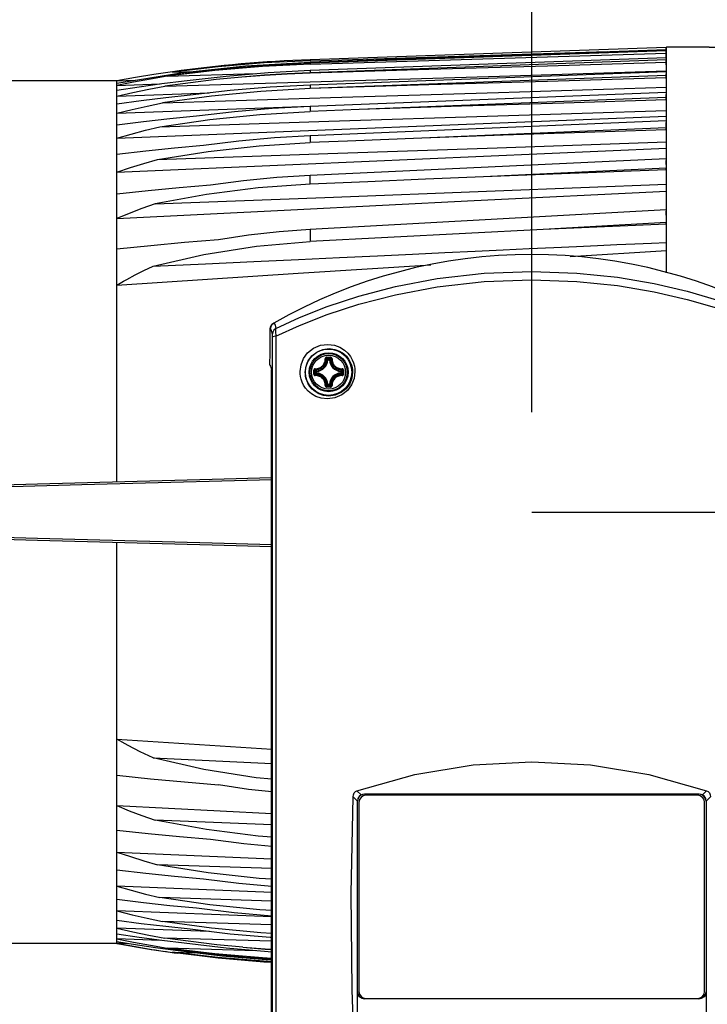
# Model space of a CAD drawing. Extents: x 0 to 420, y 0 to 297.
# Tile 17 of 65: x 84 to 113, y 205 to 246. Entities that reach past the tile are written whole.
import ezdxf

# ---------------------------------------------------------------- set-up
doc = ezdxf.new("R2010")
doc.units = 0
doc.header["$LTSCALE"] = 23.1
doc.layers.get('0').update_dxf_attribs({"linetype": 'CONTINUOUS'})
doc.layers.add('DIM_PILOTEES', color=7, linetype='CONTINUOUS')
doc.dimstyles.get("Standard").update_dxf_attribs({"dimtxt": 2.5, "dimasz": 2.5, "dimexe": 1.25, "dimexo": 0.625, "dimtad": 1, "dimcen": 2.5, "dimazin": 3, "dimtfac": 1, "dimtmove": 0, "dimatfit": 3})

# ---------------------------------------------------------------- blocks, each defined once
blk = doc.blocks.new('_FILLED')
at = {"color": 0, "linetype": 'BYBLOCK'}
blk.add_solid([(0, 0), (-1, 0.143), (-1, -0.143)], dxfattribs=at)
blk = doc.blocks.new('*D0')
at = {"layer": 'DIM_PILOTEES', "color": 2, "linetype": 'CONTINUOUS'}
for p, q in [((59.135, 242.201), (59.135, 261.795)), ((105.679, 229.586), (105.679, 261.795)), ((59.135, 259.795), (82.407, 259.795)), ((105.679, 259.795), (82.407, 259.795))]:
    blk.add_line(p, q, dxfattribs=at)
at = {"layer": 'DIM_PILOTEES', "color": 2, "linetype": 'CONTINUOUS', "xscale": 3.5, "yscale": 3.5, "zscale": 3.5}
for p, rotation in [((59.135, 259.795), 180.0000000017), ((105.679, 259.795), 1.7e-09)]:
    blk.add_blockref('_FILLED', p, dxfattribs=dict(at, rotation=rotation))
blk = doc.blocks.new('*D1')
at = {"layer": 'DIM_PILOTEES', "color": 2, "linetype": 'CONTINUOUS'}
for p, q in [((105.68, 225.385), (154.38, 225.385)), ((152.38, 225.385), (152.38, 194.85)), ((152.38, 164.315), (152.38, 194.85)), ((110.704, 164.315), (154.38, 164.315))]:
    blk.add_line(p, q, dxfattribs=at)
at = {"layer": 'DIM_PILOTEES', "color": 2, "linetype": 'CONTINUOUS', "xscale": 3.5, "yscale": 3.5, "zscale": 3.5}
for p, rotation in [((152.38, 225.385), 90), ((152.38, 164.315), 270)]:
    blk.add_blockref('_FILLED', p, dxfattribs=dict(at, rotation=rotation))
blk = doc.blocks.new('*D4')
at = {"layer": 'DIM_PILOTEES', "color": 2, "linetype": 'CONTINUOUS'}
for p, q in [((113.15, 244.945), (168.725, 244.945)), ((166.725, 244.945), (166.725, 200.61)), ((166.725, 156.275), (166.725, 200.61)), ((107.179, 156.275), (168.725, 156.275))]:
    blk.add_line(p, q, dxfattribs=at)
at = {"layer": 'DIM_PILOTEES', "color": 2, "linetype": 'CONTINUOUS', "xscale": 3.5, "yscale": 3.5, "zscale": 3.5}
for p, rotation in [((166.725, 244.945), 90.0000000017), ((166.725, 156.275), 270.0000000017)]:
    blk.add_blockref('_FILLED', p, dxfattribs=dict(at, rotation=rotation))
blk = doc.blocks.new('*D9')
at = {"layer": 'DIM_PILOTEES', "color": 2, "linetype": 'CONTINUOUS'}
for p, q in [((59.135, 242.201), (59.135, 275.69)), ((127.616, 225.385), (127.616, 275.69)), ((59.135, 273.69), (93.375, 273.69)), ((127.616, 273.69), (93.375, 273.69))]:
    blk.add_line(p, q, dxfattribs=at)
at = {"layer": 'DIM_PILOTEES', "color": 2, "linetype": 'CONTINUOUS', "xscale": 3.5, "yscale": 3.5, "zscale": 3.5}
for p, rotation in [((59.135, 273.69), 180.0000000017), ((127.616, 273.69), 1.7e-09)]:
    blk.add_blockref('_FILLED', p, dxfattribs=dict(at, rotation=rotation))

msp = doc.modelspace()

# ---------------------------------------------------------------- linework, layer by layer
at = {"color": 7, "linetype": 'CONTINUOUS'}
for p, q in [((111.332, 244.944), (96.35, 244.42)), ((111.335, 244.839), (111.332, 244.944)), ((111.35, 235.452), (111.35, 244.945)), ((113.15, 244.945), (111.35, 244.945)), ((96.35, 244.324), (111.332, 244.85)), ((111.332, 244.8), (96.35, 244.272)), ((96.35, 243.98), (111.332, 244.515)), ((96.351, 244.382), (108.848, 244.763)), ((96.351, 244.242), (111.335, 244.696)), ((111.332, 244.85), (111.332, 244.8)), ((111.335, 244.696), (111.332, 244.8)), ((111.332, 244.515), (111.332, 244.482)), ((111.332, 244.482), (111.332, 244.412)), ((111.343, 244.476), (111.335, 244.696)), ((96.35, 244.42), (96.351, 244.382)), ((111.332, 244.412), (96.35, 243.874)), ((96.35, 244.272), (96.35, 244.324)), ((96.35, 244.272), (96.351, 244.242)), ((111.335, 244.31), (111.332, 244.412)), ((111.338, 244.366), (111.346, 244.366)), ((90.338, 243.731), (94.052, 243.843)), ((90.561, 243.902), (91.525, 243.932)), ((96.346, 243.494), (104.314, 243.736)), ((96.35, 243.98), (96.35, 243.874)), ((96.35, 243.373), (111.332, 243.926)), ((96.35, 243.874), (96.351, 243.855)), ((111.332, 243.766), (96.35, 243.208)), ((104.314, 243.736), (111.347, 243.95)), ((111.332, 243.926), (111.332, 243.874)), ((111.332, 243.874), (111.332, 243.766)), ((111.334, 243.668), (111.332, 243.766)), ((111.334, 243.668), (111.339, 243.535)), ((88.22, 243.538), (77.976, 243.538)), ((88.22, 243.53), (88.982, 243.557)), ((88.22, 226.653), (88.22, 243.538)), ((88.22, 243.343), (90.031, 243.407)), ((90.234, 243.308), (96.346, 243.494)), ((96.35, 243.373), (96.35, 243.208)), ((111.339, 243.535), (111.343, 243.403)), ((88.22, 242.896), (92.104, 243.037)), ((96.35, 242.475), (111.332, 243.057)), ((111.332, 242.833), (98.411, 242.325)), ((111.332, 243.057), (111.332, 242.983)), ((111.332, 243.039), (111.35, 243.04)), ((111.332, 242.983), (111.332, 242.833)), ((111.334, 242.74), (111.332, 242.833)), ((88.22, 242.17), (96.35, 242.476)), ((96.35, 242.475), (96.35, 242.249)), ((111.334, 242.74), (111.338, 242.591)), ((88.22, 241.125), (111.35, 242.049)), ((98.411, 242.325), (96.35, 242.249)), ((96.35, 241.238), (111.332, 241.863)), ((111.332, 241.563), (101.047, 241.126)), ((111.332, 241.863), (111.332, 241.764)), ((111.332, 241.764), (111.332, 241.563)), ((111.333, 241.505), (111.332, 241.563)), ((96.35, 241.238), (96.35, 240.94)), ((111.333, 241.476), (111.333, 241.505)), ((111.334, 241.464), (111.333, 241.476)), ((97.916, 241.002), (96.35, 240.94)), ((101.047, 241.126), (97.916, 241.002)), ((96.35, 239.572), (111.332, 240.268)), ((111.332, 240.268), (111.332, 240.136)), ((111.332, 240.136), (111.332, 239.867)), ((96.35, 239.182), (96.35, 239.572)), ((111.332, 239.867), (103.642, 239.502)), ((111.333, 239.789), (111.332, 239.867)), ((96.35, 237.299), (111.332, 238.119)), ((111.332, 238.119), (111.332, 237.938)), ((111.332, 237.938), (111.332, 237.57)), ((111.332, 237.57), (106.163, 237.277)), ((111.333, 237.503), (106.163, 237.277)), ((111.333, 237.503), (111.332, 237.57)), ((96.35, 237.299), (96.35, 236.768)), ((107.297, 236.148), (111.35, 236.394)), ((94.821, 233.344), (94.741, 233.277)), ((94.817, 233.342), (94.821, 233.344)), ((94.822, 233.344), (94.817, 233.342)), ((94.817, 233.342), (94.818, 233.342)), ((94.821, 233.344), (94.821, 233.344)), ((94.821, 233.344), (94.851, 233.327)), ((94.668, 233.084), (94.67, 233.085)), ((97.096, 231.788), (97.066, 231.79)), ((97.096, 231.788), (97.096, 231.818)), ((97.096, 231.818), (97.163, 231.818)), ((97.096, 231.788), (97.163, 231.788)), ((97.163, 231.788), (97.163, 231.818)), ((97.163, 231.788), (97.193, 231.79)), ((94.673, 231.571), (94.66, 231.578)), ((94.729, 184.866), (94.729, 231.367)), ((94.733, 210.883), (94.733, 231.366)), ((96.503, 231.275), (96.503, 231.357)), ((96.503, 231.193), (96.503, 231.275)), ((96.538, 231.275), (96.538, 231.357)), ((96.538, 231.194), (96.538, 231.275)), ((96.586, 231.241), (96.586, 231.309)), ((96.616, 231.309), (96.586, 231.309)), ((96.616, 231.241), (96.586, 231.241)), ((96.616, 231.309), (96.615, 231.339)), ((96.616, 231.241), (96.615, 231.212)), ((96.616, 231.241), (96.616, 231.309)), ((97.642, 231.309), (97.644, 231.339)), ((97.642, 231.309), (97.642, 231.241)), ((97.642, 231.309), (97.672, 231.309)), ((97.642, 231.241), (97.644, 231.212)), ((97.642, 231.241), (97.672, 231.241)), ((97.672, 231.309), (97.672, 231.241)), ((97.72, 231.357), (97.72, 231.275)), ((97.72, 231.275), (97.72, 231.194)), ((97.756, 231.357), (97.756, 231.275)), ((97.756, 231.275), (97.756, 231.193)), ((97.096, 230.762), (97.066, 230.761)), ((97.096, 230.762), (97.096, 230.732)), ((97.163, 230.762), (97.096, 230.762)), ((97.163, 230.732), (97.096, 230.732)), ((97.163, 230.762), (97.163, 230.732)), ((97.163, 230.762), (97.193, 230.761)), ((88.22, 207.233), (88.22, 224.118)), ((94.759, 220.581), (94.759, 210.883)), ((88.22, 215.834), (94.733, 215.412)), ((89.745, 215.045), (94.733, 214.809)), ((98.156, 213.404), (98.337, 213.222)), ((98.32, 213.664), (98.494, 213.489)), ((98.634, 213.526), (112.725, 213.526)), ((98.634, 213.526), (98.643, 213.517)), ((98.643, 213.517), (112.716, 213.517)), ((112.654, 213.47), (98.704, 213.47)), ((112.716, 213.517), (112.725, 213.526)), ((112.864, 213.489), (113.038, 213.664)), ((113.022, 213.222), (113.203, 213.404)), ((88.22, 213.037), (94.733, 212.703)), ((98.358, 213.333), (98.337, 213.222)), ((98.337, 201.305), (98.337, 213.223)), ((98.337, 213.223), (98.343, 213.217)), ((98.343, 205.205), (98.343, 213.217)), ((98.404, 213.17), (98.404, 205.22)), ((112.954, 205.22), (112.954, 213.17)), ((113.022, 213.222), (113.001, 213.333)), ((113.016, 213.217), (113.022, 213.223)), ((113.016, 213.217), (113.016, 205.205)), ((113.022, 213.223), (113.022, 201.305)), ((94.733, 212.232), (89.833, 212.421)), ((88.22, 211.081), (94.73, 210.795)), ((94.733, 210.383), (89.929, 210.549)), ((94.733, 190.74), (94.733, 210.883)), ((94.733, 209.386), (88.22, 209.647)), ((94.733, 209.017), (90.028, 209.169)), ((94.733, 208.356), (88.22, 208.602)), ((94.733, 208.018), (90.131, 208.161)), ((92.108, 207.735), (88.22, 207.875)), ((88.22, 207.233), (77.976, 207.233)), ((90.033, 207.364), (88.22, 207.428)), ((88.716, 207.223), (88.22, 207.241)), ((94.733, 207.327), (90.233, 207.463)), ((94.058, 206.928), (90.337, 207.04)), ((90.56, 206.868), (91.479, 206.84)), ((92.461, 206.644), (90.56, 206.868)), ((98.337, 205.205), (98.343, 205.205)), ((113.022, 205.205), (113.016, 205.205)), ((112.721, 204.905), (98.637, 204.905)), ((98.704, 204.92), (112.654, 204.92))]:
    msp.add_line(p, q, dxfattribs=at)
for points in [[(88.22, 243.435), (90.914, 243.865), (93.626, 244.161), (96.35, 244.324)], [(96.351, 244.242), (94.341, 244.145), (92.336, 243.975), (90.338, 243.731)], [(96.351, 244.382), (94.416, 244.288), (92.485, 244.129), (90.561, 243.902)], [(111.335, 244.31), (106.342, 244.159), (101.347, 244.007), (96.351, 243.855)], [(111.335, 244.31), (111.339, 244.191), (111.343, 244.07)], [(111.345, 244.15), (111.341, 244.238), (111.341, 244.325), (111.336, 244.413)], [(90.561, 243.915), (89.778, 243.798), (88.997, 243.67), (88.22, 243.53)], [(90.338, 243.731), (89.629, 243.612), (88.922, 243.483), (88.22, 243.343)], [(93.472, 243.693), (92.39, 243.586), (91.31, 243.458), (90.234, 243.308)], [(90.561, 243.902), (90.561, 243.907), (90.561, 243.911), (90.561, 243.915)], [(91.047, 243.53), (92.809, 243.738), (94.578, 243.888), (96.35, 243.98)], [(96.35, 243.874), (95.39, 243.83), (94.43, 243.77), (93.472, 243.693)], [(96.351, 243.855), (95.39, 243.819), (94.431, 243.765), (93.472, 243.693)], [(111.334, 243.668), (106.342, 243.514), (101.348, 243.361), (96.35, 243.207)], [(111.345, 243.58), (111.341, 243.662), (111.341, 243.744), (111.336, 243.826)], [(88.22, 243.149), (89.158, 243.289), (90.101, 243.416), (91.047, 243.53)], [(88.22, 242.896), (88.888, 243.045), (89.559, 243.182), (90.234, 243.308)], [(90.131, 242.611), (97.209, 242.83), (104.281, 243.05), (111.347, 243.269)], [(91.303, 242.942), (92.98, 243.14), (94.663, 243.284), (96.35, 243.373)], [(88.22, 242.564), (89.244, 242.704), (90.272, 242.83), (91.303, 242.942)], [(96.35, 243.207), (94.269, 243.091), (92.195, 242.892), (90.131, 242.611)], [(111.345, 242.729), (111.341, 242.807), (111.341, 242.884), (111.337, 242.962)], [(88.22, 242.17), (88.853, 242.328), (89.49, 242.475), (90.131, 242.611)], [(91.573, 242.058), (93.16, 242.249), (94.753, 242.388), (96.35, 242.475)], [(111.334, 242.74), (107.029, 242.601), (102.722, 242.463), (98.411, 242.325)], [(88.22, 241.683), (89.333, 241.822), (90.451, 241.947), (91.573, 242.058)], [(90.028, 241.603), (97.142, 241.833), (104.249, 242.063), (111.348, 242.293)], [(90.028, 241.603), (92.125, 241.909), (94.234, 242.125), (96.35, 242.249)], [(88.22, 241.125), (88.818, 241.297), (89.421, 241.456), (90.028, 241.603)], [(111.344, 241.553), (111.341, 241.627), (111.341, 241.7), (111.337, 241.775)], [(91.856, 240.828), (93.349, 241.014), (94.847, 241.151), (96.35, 241.238)], [(111.333, 241.476), (107.906, 241.359), (104.478, 241.243), (101.047, 241.126)], [(88.22, 240.453), (89.428, 240.592), (90.64, 240.717), (91.856, 240.828)], [(89.929, 240.223), (97.089, 240.471), (104.229, 240.718), (111.348, 240.964)], [(89.929, 240.223), (92.057, 240.565), (94.199, 240.804), (96.35, 240.94)], [(88.22, 239.692), (95.94, 240.031), (103.65, 240.368), (111.35, 240.702)], [(88.22, 239.692), (88.785, 239.883), (89.355, 240.06), (89.929, 240.223)], [(111.344, 239.973), (111.341, 240.044), (111.341, 240.116), (111.337, 240.188)], [(92.162, 239.16), (93.552, 239.345), (94.949, 239.482), (96.35, 239.572)], [(103.642, 239.502), (101.213, 239.395), (98.782, 239.289), (96.35, 239.182)], [(111.333, 239.789), (108.771, 239.693), (106.207, 239.597), (103.642, 239.502)], [(88.22, 238.778), (89.53, 238.919), (90.844, 239.046), (92.162, 239.16)], [(89.834, 238.353), (96.971, 238.628), (104.143, 238.905), (111.348, 239.183)], [(96.35, 239.182), (94.162, 239.026), (91.987, 238.75), (89.834, 238.353)], [(88.22, 237.736), (95.535, 238.112), (103.257, 238.498), (111.35, 238.893)], [(89.834, 238.353), (89.27, 238.156), (88.732, 237.95), (88.22, 237.736)], [(111.344, 237.836), (111.341, 237.907), (111.341, 237.979), (111.338, 238.05)], [(92.489, 236.863), (93.754, 237.054), (95.041, 237.199), (96.35, 237.299)], [(106.163, 237.277), (102.896, 237.108), (99.625, 236.938), (96.35, 236.768)], [(88.22, 236.46), (89.639, 236.606), (91.062, 236.741), (92.489, 236.863)], [(89.745, 235.73), (91.881, 236.223), (94.086, 236.571), (96.35, 236.768)], [(89.745, 235.73), (91.946, 235.834), (93.979, 235.931), (95.855, 236.019), (97.586, 236.101), (99.183, 236.176), (100.659, 236.244), (102.025, 236.308), (103.292, 236.367), (104.473, 236.422), (105.575, 236.473), (106.602, 236.52), (107.557, 236.564), (108.443, 236.604), (109.262, 236.642), (110.018, 236.676), (110.712, 236.708), (111.349, 236.737)], [(88.22, 234.941), (95.844, 235.436), (101.435, 235.787)], [(88.63, 235.178), (88.985, 235.367), (89.356, 235.551), (89.745, 235.73)], [(94.909, 233.11), (95.905, 233.571), (97.061, 234.032), (98.401, 234.476), (99.938, 234.878), (101.693, 235.212), (103.669, 235.438), (105.68, 235.515)], [(105.68, 235.515), (107.572, 235.447), (109.285, 235.268), (110.83, 235.005), (112.223, 234.682), (113.461, 234.32), (114.543, 233.94), (115.508, 233.548), (116.45, 233.11)], [(88.22, 234.941), (88.356, 235.022), (88.492, 235.101), (88.63, 235.178)], [(94.912, 232.791), (95.907, 233.245), (97.064, 233.699), (98.404, 234.137), (99.94, 234.534), (101.694, 234.863), (103.67, 235.086), (105.68, 235.161)], [(105.68, 235.161), (107.571, 235.095), (109.283, 234.918), (110.829, 234.659), (112.221, 234.34), (113.459, 233.983), (114.54, 233.609), (115.506, 233.222), (116.447, 232.791)], [(94.668, 233.084), (94.687, 233.186), (94.739, 233.275), (94.817, 233.342)], [(94.741, 233.277), (94.689, 233.188), (94.67, 233.085)], [(94.851, 233.327), (94.88, 233.249), (94.909, 233.11)], [(94.66, 231.578), (94.663, 232.084), (94.665, 232.586), (94.668, 233.084)], [(94.67, 233.085), (94.699, 233.069), (94.728, 232.992), (94.757, 232.854)], [(94.909, 233.11), (94.829, 233.045), (94.776, 232.956), (94.757, 232.854)], [(94.909, 233.11), (94.902, 233.096), (94.896, 233.077), (94.893, 233.054), (94.89, 233.027), (94.89, 232.995), (94.891, 232.956), (94.895, 232.91), (94.901, 232.855), (94.912, 232.791)], [(94.757, 232.854), (94.757, 232.85), (94.758, 232.843), (94.758, 232.834), (94.758, 232.822), (94.759, 232.807), (94.759, 232.788), (94.759, 232.764), (94.759, 232.735)], [(94.912, 232.791), (94.832, 232.776), (94.779, 232.757), (94.759, 232.735)], [(94.759, 232.735), (94.759, 226.642), (94.759, 220.581)], [(94.912, 232.791), (94.911, 226.684), (94.911, 220.609), (94.911, 214.505)], [(95.929, 231.303), (95.966, 231.585), (96.071, 231.85), (96.246, 232.088), (96.486, 232.28), (96.782, 232.406), (97.095, 232.446), (97.375, 232.409), (97.606, 232.322), (97.791, 232.206), (97.935, 232.073), (98.045, 231.935), (98.124, 231.796), (98.179, 231.662), (98.214, 231.534), (98.232, 231.415), (98.238, 231.304)], [(96.145, 231.275), (96.177, 231.52), (96.269, 231.749), (96.419, 231.956), (96.626, 232.123), (96.881, 232.232), (97.151, 232.267), (97.393, 232.235), (97.592, 232.16), (97.752, 232.059), (97.877, 231.944), (97.971, 231.824), (98.04, 231.703), (98.088, 231.586), (98.118, 231.476), (98.134, 231.372), (98.139, 231.275)], [(96.565, 231.419), (96.594, 231.419), (96.625, 231.421), (96.654, 231.426), (96.679, 231.431), (96.7, 231.437), (96.721, 231.444), (96.741, 231.452), (96.761, 231.462), (96.784, 231.474), (96.808, 231.49), (96.834, 231.509), (96.861, 231.532), (96.886, 231.559), (96.911, 231.59), (96.933, 231.625), (96.952, 231.663), (96.967, 231.703), (96.977, 231.742), (96.983, 231.778), (96.986, 231.81), (96.986, 231.839)], [(96.569, 231.388), (96.6, 231.388), (96.633, 231.39), (96.663, 231.395), (96.69, 231.401), (96.713, 231.407), (96.734, 231.415), (96.756, 231.423), (96.778, 231.434), (96.801, 231.447), (96.827, 231.463), (96.856, 231.484), (96.884, 231.509), (96.911, 231.537), (96.937, 231.57), (96.96, 231.607), (96.981, 231.648), (96.997, 231.691), (97.008, 231.733), (97.014, 231.771), (97.017, 231.805), (97.017, 231.836)], [(97.047, 231.901), (97.035, 231.9), (97.023, 231.897), (97.012, 231.89), (97.002, 231.882), (96.995, 231.873), (96.99, 231.864), (96.987, 231.855), (96.986, 231.847), (96.986, 231.839)], [(96.986, 231.839), (96.995, 231.839), (97.003, 231.839), (97.01, 231.838), (97.015, 231.837), (97.017, 231.836)], [(97.048, 231.866), (97.038, 231.865), (97.029, 231.86), (97.022, 231.854), (97.018, 231.845), (97.017, 231.836)], [(97.066, 231.79), (97.05, 231.806), (97.033, 231.821), (97.017, 231.836)], [(97.047, 231.901), (97.129, 231.902), (97.212, 231.901)], [(97.047, 231.901), (97.047, 231.892), (97.047, 231.882), (97.047, 231.874), (97.047, 231.869), (97.048, 231.866)], [(97.096, 231.818), (97.08, 231.834), (97.064, 231.85), (97.048, 231.866)], [(97.048, 231.866), (97.129, 231.866), (97.211, 231.866)], [(97.096, 231.818), (97.087, 231.817), (97.079, 231.813), (97.072, 231.806), (97.068, 231.798), (97.066, 231.79)], [(97.163, 231.818), (97.179, 231.834), (97.195, 231.85), (97.211, 231.866)], [(97.193, 231.79), (97.191, 231.798), (97.186, 231.806), (97.18, 231.813), (97.172, 231.817), (97.163, 231.818)], [(97.193, 231.79), (97.209, 231.806), (97.225, 231.821), (97.242, 231.836)], [(97.212, 231.901), (97.212, 231.892), (97.212, 231.882), (97.211, 231.874), (97.211, 231.869), (97.211, 231.866)], [(97.242, 231.836), (97.24, 231.845), (97.236, 231.854), (97.229, 231.86), (97.221, 231.865), (97.211, 231.866)], [(97.273, 231.839), (97.272, 231.847), (97.271, 231.855), (97.268, 231.864), (97.263, 231.873), (97.256, 231.882), (97.247, 231.89), (97.235, 231.897), (97.223, 231.9), (97.212, 231.901)], [(97.273, 231.839), (97.264, 231.839), (97.256, 231.839), (97.249, 231.838), (97.244, 231.837), (97.242, 231.836)], [(97.242, 231.836), (97.242, 231.804), (97.245, 231.77), (97.25, 231.739), (97.256, 231.712), (97.263, 231.688), (97.27, 231.666), (97.28, 231.644), (97.291, 231.62), (97.305, 231.595), (97.324, 231.567), (97.347, 231.539), (97.372, 231.512), (97.399, 231.487), (97.428, 231.465), (97.454, 231.448), (97.479, 231.435), (97.501, 231.424), (97.523, 231.415), (97.545, 231.408), (97.569, 231.401), (97.595, 231.395), (97.625, 231.39), (97.658, 231.388), (97.69, 231.388)], [(97.273, 231.839), (97.273, 231.81), (97.276, 231.778), (97.28, 231.748), (97.286, 231.723), (97.293, 231.701), (97.3, 231.68), (97.309, 231.659), (97.319, 231.637), (97.333, 231.614), (97.35, 231.588), (97.371, 231.56), (97.395, 231.535), (97.421, 231.512), (97.447, 231.492), (97.472, 231.476), (97.495, 231.463), (97.516, 231.453), (97.537, 231.445), (97.558, 231.437), (97.58, 231.431), (97.604, 231.426), (97.632, 231.421), (97.664, 231.419), (97.693, 231.419)], [(94.733, 231.366), (94.697, 231.525), (94.673, 231.571)], [(98.238, 231.304), (98.202, 231.011), (98.095, 230.742), (97.92, 230.505), (97.684, 230.316), (97.394, 230.19), (97.087, 230.148), (96.815, 230.179), (96.593, 230.256), (96.413, 230.361), (96.271, 230.48), (96.16, 230.607), (96.076, 230.735), (96.015, 230.861), (95.973, 230.981), (95.946, 231.096), (95.932, 231.203), (95.929, 231.303)], [(98.139, 231.275), (98.108, 231.021), (98.015, 230.787), (97.864, 230.58), (97.66, 230.416), (97.409, 230.307), (97.144, 230.271), (96.909, 230.299), (96.717, 230.366), (96.562, 230.457), (96.439, 230.561), (96.344, 230.671), (96.272, 230.783), (96.219, 230.892), (96.183, 230.997), (96.161, 231.096), (96.149, 231.188), (96.145, 231.275)], [(96.565, 231.419), (96.557, 231.418), (96.549, 231.417), (96.54, 231.414), (96.531, 231.409), (96.522, 231.402), (96.514, 231.393), (96.508, 231.381), (96.504, 231.369), (96.503, 231.357)], [(96.503, 231.357), (96.513, 231.357), (96.522, 231.357), (96.53, 231.357), (96.536, 231.357), (96.538, 231.357)], [(96.569, 231.388), (96.559, 231.386), (96.551, 231.382), (96.544, 231.375), (96.54, 231.366), (96.538, 231.357)], [(96.586, 231.309), (96.57, 231.325), (96.554, 231.341), (96.538, 231.357)], [(96.586, 231.241), (96.57, 231.226), (96.554, 231.21), (96.538, 231.194)], [(96.565, 231.419), (96.565, 231.41), (96.565, 231.401), (96.566, 231.395), (96.567, 231.39), (96.569, 231.388)], [(96.615, 231.339), (96.599, 231.355), (96.584, 231.371), (96.569, 231.388)], [(96.615, 231.212), (96.599, 231.195), (96.584, 231.179), (96.569, 231.163)], [(96.615, 231.339), (96.606, 231.337), (96.598, 231.332), (96.592, 231.326), (96.588, 231.318), (96.586, 231.309)], [(96.586, 231.241), (96.588, 231.233), (96.592, 231.225), (96.598, 231.218), (96.606, 231.214), (96.615, 231.212)], [(97.644, 231.339), (97.66, 231.355), (97.675, 231.371), (97.69, 231.388)], [(97.672, 231.309), (97.671, 231.318), (97.667, 231.326), (97.661, 231.332), (97.653, 231.337), (97.644, 231.339)], [(97.644, 231.212), (97.653, 231.214), (97.661, 231.218), (97.667, 231.225), (97.671, 231.233), (97.672, 231.241)], [(97.644, 231.212), (97.66, 231.195), (97.675, 231.179), (97.69, 231.163)], [(97.672, 231.309), (97.689, 231.325), (97.705, 231.341), (97.72, 231.357)], [(97.672, 231.241), (97.689, 231.226), (97.705, 231.21), (97.72, 231.194)], [(97.693, 231.419), (97.694, 231.41), (97.693, 231.401), (97.692, 231.395), (97.691, 231.39), (97.69, 231.388)], [(97.72, 231.357), (97.719, 231.366), (97.714, 231.375), (97.708, 231.382), (97.699, 231.386), (97.69, 231.388)], [(97.756, 231.357), (97.754, 231.369), (97.751, 231.381), (97.744, 231.393), (97.736, 231.402), (97.727, 231.409), (97.718, 231.414), (97.709, 231.417), (97.701, 231.418), (97.693, 231.419)], [(97.756, 231.357), (97.746, 231.357), (97.736, 231.357), (97.728, 231.357), (97.723, 231.357), (97.72, 231.357)], [(96.503, 231.193), (96.513, 231.193), (96.522, 231.193), (96.53, 231.193), (96.536, 231.193), (96.538, 231.194)], [(96.503, 231.193), (96.504, 231.181), (96.508, 231.169), (96.514, 231.158), (96.522, 231.148), (96.531, 231.141), (96.54, 231.136), (96.549, 231.133), (96.558, 231.132), (96.565, 231.132)], [(96.538, 231.194), (96.54, 231.184), (96.544, 231.175), (96.551, 231.168), (96.559, 231.164), (96.569, 231.163)], [(96.565, 231.132), (96.565, 231.141), (96.565, 231.149), (96.566, 231.156), (96.567, 231.16), (96.569, 231.163)], [(96.986, 230.711), (96.986, 230.741), (96.983, 230.773), (96.978, 230.802), (96.973, 230.827), (96.966, 230.85), (96.959, 230.871), (96.95, 230.891), (96.939, 230.913), (96.926, 230.937), (96.909, 230.963), (96.887, 230.99), (96.863, 231.015), (96.838, 231.038), (96.811, 231.059), (96.786, 231.075), (96.763, 231.087), (96.742, 231.097), (96.722, 231.106), (96.701, 231.113), (96.679, 231.119), (96.655, 231.125), (96.626, 231.129), (96.595, 231.132), (96.565, 231.132)], [(97.017, 230.715), (97.017, 230.746), (97.014, 230.78), (97.009, 230.812), (97.003, 230.839), (96.996, 230.862), (96.988, 230.885), (96.979, 230.907), (96.967, 230.93), (96.953, 230.955), (96.935, 230.983), (96.912, 231.012), (96.887, 231.039), (96.859, 231.063), (96.831, 231.085), (96.804, 231.102), (96.78, 231.116), (96.757, 231.126), (96.736, 231.135), (96.713, 231.143), (96.69, 231.149), (96.664, 231.155), (96.634, 231.16), (96.6, 231.163), (96.569, 231.163)], [(97.69, 231.163), (97.659, 231.163), (97.626, 231.16), (97.595, 231.155), (97.569, 231.15), (97.546, 231.143), (97.524, 231.136), (97.503, 231.127), (97.481, 231.117), (97.457, 231.104), (97.431, 231.087), (97.403, 231.066), (97.375, 231.042), (97.348, 231.013), (97.322, 230.98), (97.298, 230.943), (97.278, 230.903), (97.262, 230.86), (97.251, 230.818), (97.244, 230.779), (97.242, 230.745), (97.242, 230.715)], [(97.693, 231.132), (97.664, 231.132), (97.633, 231.129), (97.604, 231.125), (97.58, 231.119), (97.558, 231.113), (97.538, 231.106), (97.518, 231.098), (97.497, 231.088), (97.475, 231.076), (97.451, 231.061), (97.424, 231.041), (97.398, 231.018), (97.372, 230.991), (97.348, 230.96), (97.326, 230.926), (97.307, 230.887), (97.292, 230.847), (97.281, 230.808), (97.275, 230.772), (97.273, 230.74), (97.273, 230.711)], [(97.69, 231.163), (97.699, 231.164), (97.708, 231.168), (97.714, 231.175), (97.719, 231.184), (97.72, 231.194)], [(97.693, 231.132), (97.694, 231.141), (97.693, 231.149), (97.692, 231.156), (97.691, 231.16), (97.69, 231.163)], [(97.693, 231.132), (97.701, 231.132), (97.709, 231.133), (97.718, 231.136), (97.727, 231.141), (97.736, 231.148), (97.745, 231.158), (97.751, 231.169), (97.754, 231.181), (97.756, 231.193)], [(97.756, 231.193), (97.746, 231.193), (97.736, 231.193), (97.728, 231.193), (97.723, 231.193), (97.72, 231.194)], [(96.986, 230.711), (96.995, 230.711), (97.003, 230.711), (97.01, 230.712), (97.015, 230.713), (97.017, 230.715)], [(96.986, 230.711), (96.986, 230.703), (96.988, 230.695), (96.99, 230.686), (96.995, 230.677), (97.002, 230.668), (97.012, 230.66), (97.023, 230.654), (97.035, 230.65), (97.047, 230.649)], [(97.066, 230.761), (97.05, 230.745), (97.033, 230.729), (97.017, 230.715)], [(97.017, 230.715), (97.018, 230.705), (97.022, 230.697), (97.029, 230.69), (97.038, 230.686), (97.048, 230.684)], [(97.047, 230.649), (97.047, 230.659), (97.047, 230.668), (97.047, 230.676), (97.047, 230.682), (97.048, 230.684)], [(97.212, 230.649), (97.129, 230.649), (97.047, 230.649)], [(97.096, 230.732), (97.08, 230.716), (97.064, 230.7), (97.048, 230.684)], [(97.211, 230.684), (97.129, 230.684), (97.048, 230.684)], [(97.066, 230.761), (97.068, 230.752), (97.072, 230.744), (97.079, 230.738), (97.087, 230.734), (97.096, 230.732)], [(97.163, 230.732), (97.172, 230.734), (97.18, 230.738), (97.186, 230.744), (97.191, 230.752), (97.193, 230.761)], [(97.163, 230.732), (97.179, 230.716), (97.195, 230.7), (97.211, 230.684)], [(97.193, 230.761), (97.209, 230.745), (97.225, 230.729), (97.242, 230.715)], [(97.211, 230.684), (97.221, 230.686), (97.229, 230.69), (97.236, 230.697), (97.24, 230.705), (97.242, 230.715)], [(97.212, 230.649), (97.212, 230.659), (97.212, 230.668), (97.211, 230.676), (97.211, 230.682), (97.211, 230.684)], [(97.212, 230.649), (97.223, 230.65), (97.236, 230.654), (97.247, 230.66), (97.256, 230.668), (97.263, 230.677), (97.268, 230.686), (97.271, 230.695), (97.272, 230.703), (97.273, 230.711)], [(97.273, 230.711), (97.264, 230.711), (97.256, 230.711), (97.249, 230.712), (97.244, 230.713), (97.242, 230.715)], [(94.733, 226.827), (92.233, 226.761), (84.877, 226.562), (77.523, 226.358)], [(80.312, 226.365), (86.737, 226.542), (93.163, 226.717), (94.733, 226.758)], [(94.733, 224.013), (92.232, 224.079), (84.876, 224.279), (77.522, 224.484)], [(77.524, 224.413), (84.877, 224.209), (92.232, 224.009), (94.733, 223.943)], [(89.745, 215.045), (89.201, 215.299), (88.694, 215.562), (88.22, 215.834)], [(94.733, 214.147), (94.085, 214.204), (91.88, 214.551), (89.745, 215.045)], [(98.32, 213.664), (100.752, 214.344), (103.209, 214.745), (105.678, 214.878), (108.148, 214.745), (110.606, 214.344), (113.038, 213.664)], [(88.22, 214.315), (89.637, 214.168), (91.061, 214.034), (92.49, 213.912)], [(94.911, 214.505), (94.911, 202.269), (94.911, 196.246), (94.911, 190.386)], [(94.733, 213.609), (93.758, 213.719), (92.49, 213.912)], [(98.26, 201.229), (98.118, 205.277), (98.083, 209.339), (98.156, 213.404)], [(98.156, 213.404), (98.17, 213.496), (98.206, 213.573), (98.256, 213.629), (98.32, 213.664)], [(98.643, 213.517), (98.528, 213.494), (98.431, 213.429), (98.366, 213.332), (98.343, 213.217)], [(98.494, 213.489), (98.414, 213.425), (98.358, 213.333)], [(98.494, 213.489), (98.562, 213.517), (98.634, 213.526)], [(113.016, 213.217), (112.993, 213.332), (112.928, 213.429), (112.831, 213.494), (112.716, 213.517)], [(112.725, 213.526), (112.796, 213.517), (112.864, 213.489)], [(113.001, 213.333), (112.944, 213.425), (112.864, 213.489)], [(113.038, 213.664), (113.103, 213.628), (113.155, 213.57), (113.189, 213.494), (113.203, 213.404)], [(88.22, 213.037), (88.733, 212.823), (89.271, 212.617), (89.833, 212.421)], [(94.733, 211.707), (94.164, 211.747), (91.989, 212.024), (89.833, 212.421)], [(92.163, 211.614), (90.845, 211.727), (89.53, 211.854), (88.22, 211.995)], [(94.733, 211.312), (93.553, 211.429), (92.163, 211.614)], [(88.22, 211.081), (88.783, 210.891), (89.352, 210.714), (89.929, 210.549)], [(94.733, 209.935), (94.199, 209.969), (92.057, 210.208), (89.929, 210.549)], [(94.759, 210.883), (94.759, 202.283), (94.759, 196.273)], [(91.857, 209.944), (90.641, 210.056), (89.428, 210.181), (88.22, 210.32)], [(94.733, 209.633), (93.35, 209.759), (91.857, 209.944)], [(88.22, 209.647), (88.818, 209.476), (89.421, 209.316), (90.028, 209.169)], [(91.571, 208.714), (90.45, 208.825), (89.333, 208.95), (88.22, 209.089)], [(94.733, 208.618), (94.234, 208.648), (92.125, 208.863), (90.028, 209.169)], [(88.22, 208.602), (88.853, 208.443), (89.49, 208.296), (90.131, 208.161)], [(94.733, 208.386), (93.159, 208.523), (91.571, 208.714)], [(91.305, 207.83), (90.272, 207.942), (89.244, 208.068), (88.22, 208.207)], [(94.733, 207.654), (94.27, 207.68), (92.195, 207.879), (90.131, 208.161)], [(88.22, 207.875), (88.887, 207.727), (89.559, 207.59), (90.233, 207.463)], [(91.048, 207.242), (90.102, 207.355), (89.159, 207.482), (88.22, 207.622)], [(94.733, 207.484), (94.664, 207.488), (92.981, 207.631), (91.305, 207.83)], [(88.22, 207.428), (88.922, 207.288), (89.628, 207.159), (90.337, 207.04)], [(90.801, 206.921), (89.937, 207.037), (89.077, 207.164), (88.22, 207.304)], [(88.22, 207.241), (88.996, 207.101), (89.776, 206.972), (90.56, 206.856)], [(93.515, 207.074), (92.419, 207.182), (91.325, 207.311), (90.233, 207.463)], [(94.733, 206.875), (94.578, 206.883), (92.81, 207.033), (91.048, 207.242)], [(94.733, 206.607), (94.341, 206.626), (92.335, 206.796), (90.337, 207.04)], [(90.56, 206.856), (90.56, 206.864), (90.56, 206.868)], [(94.733, 206.435), (94.407, 206.452), (92.477, 206.621), (90.56, 206.856)], [(94.733, 206.531), (94.495, 206.543), (92.645, 206.701), (90.801, 206.921)], [(93.515, 207.074), (94.459, 207.004), (94.733, 206.989)], [(93.515, 207.074), (94.459, 206.999), (94.733, 206.982)], [(94.733, 206.468), (94.391, 206.485), (92.461, 206.644)], [(98.637, 204.905), (98.522, 204.928), (98.425, 204.993), (98.36, 205.09), (98.337, 205.205)], [(98.343, 205.205), (98.366, 205.09), (98.431, 204.993), (98.528, 204.928), (98.643, 204.905)], [(112.716, 204.905), (112.83, 204.928), (112.928, 204.993), (112.993, 205.09), (113.016, 205.205)], [(113.022, 205.205), (112.999, 205.09), (112.934, 204.993), (112.836, 204.928), (112.721, 204.905)]]:
    msp.add_lwpolyline(points, dxfattribs=at)
for radius in [0.975, 0.82, 0.819, 0.786, 0.715]:
    msp.add_circle((97.129, 231.275), radius, dxfattribs=at)
for centre, radius, start, end in [((98.278, 189.236), 55.07, 92.0059, 98.2894), ((98.321, 188.391), 56.065, 92.0145, 97.9555), ((105.679, 214.325), 21.9, 60.2681, 119.7319), ((96.589, 231.815), 0.477, 273.0542, 356.9457), ((96.589, 231.815), 0.507, 273.0539, 356.9461), ((97.669, 231.815), 0.507, 183.0539, 266.9461), ((97.669, 231.815), 0.477, 183.0543, 266.9457), ((96.589, 230.735), 0.477, 3.0542, 86.9458), ((96.589, 230.735), 0.507, 3.0539, 86.9461), ((97.669, 230.735), 0.507, 93.0539, 176.9461), ((97.669, 230.735), 0.477, 93.0543, 176.9457), ((98.704, 213.17), 0.3, 90, 180), ((112.654, 213.17), 0.3, 0, 90), ((98.295, 262.046), 55.731, 259.585, 262.2573), ((98.286, 261.644), 55.18, 261.7173, 266.3077), ((98.704, 205.22), 0.3, 180, 270), ((112.654, 205.22), 0.3, 270, 360)]:
    msp.add_arc(centre, radius, start, end, dxfattribs=at)

# ---------------------------------------------------------------- dimensions: what is measured, and where the dimension line sits
at = {"layer": 'DIM_PILOTEES', "color": 2, "linetype": 'CONTINUOUS'}
for base, p2, picture, middle in [((127.616, 273.69), (127.616, 225.385), '*D9', (92.73, 273.69)), ((105.679, 259.795), (105.679, 229.586), '*D0', (66.961, 259.795))]:
    dim = msp.add_linear_dim(base=base, p1=(59.135, 242.201), p2=p2, dimstyle='Standard', dxfattribs=at)
    dim.commit()
    dim.dimension.update_dxf_attribs({"geometry": picture, "text_midpoint": middle, "dimtype": 128})
for base, p1, p2, angle, picture, middle in [((166.725, 156.275), (113.15, 244.945), (107.179, 156.275), 270, '*D4', (166.725, 197.664)), ((152.38, 225.385), (110.704, 164.315), (105.68, 225.385), 90, '*D1', (152.38, 195.204))]:
    dim = msp.add_linear_dim(base=base, p1=p1, p2=p2, angle=angle, dimstyle='Standard', dxfattribs=at)
    dim.commit()
    dim.dimension.update_dxf_attribs({"geometry": picture, "text_midpoint": middle, "dimtype": 128})

doc.saveas('drawing.dxf')
